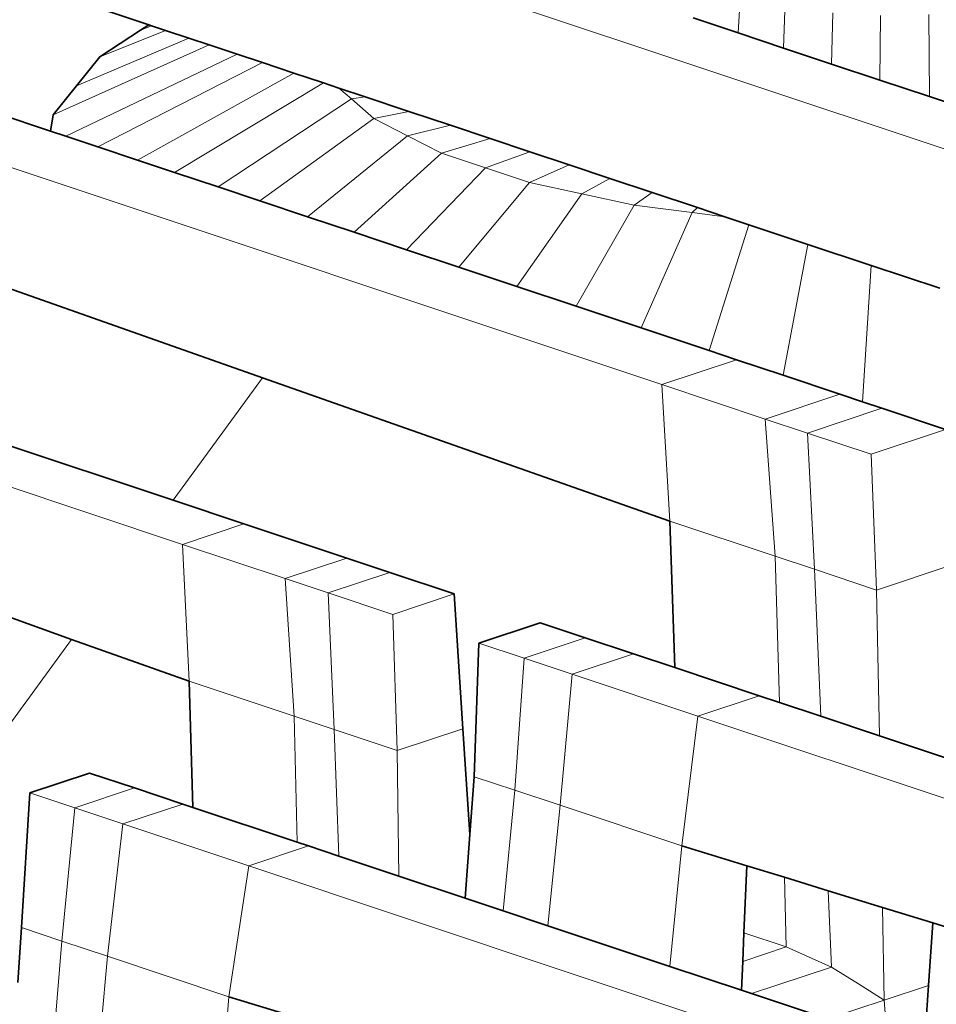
# Model space of a CAD drawing. Header units: inches. Extents: x 0 to 12.9, y 0 to 8.3.
# Tile 39 of 52: x 7.389 to 7.654, y 2.849 to 3.135. Entities that reach past the tile are written whole.
import ezdxf

# ---------------------------------------------------------------- set-up
doc = ezdxf.new("R2010")
doc.units = ezdxf.units.IN
doc.header["$MEASUREMENT"] = 0
doc.layers.add('Default', color=7, linetype='Continuous')

# ---------------------------------------------------------------- blocks, each defined once
blk = doc.blocks.new('MODEL_3')
at = {"lineweight": 0}
for p, q in [((7.71495, 3.0778), (7.3654, 3.19432)), ((7.3654, 3.19432), (7.71495, 3.0778)), ((7.3654, 3.15348), (7.42596, 3.13329)), ((7.42596, 3.13329), (7.3654, 3.15348)), ((7.59676, 3.13091), (7.59719, 3.13913)), ((7.59719, 3.13913), (7.59676, 3.13091)), ((7.60986, 3.12654), (7.61028, 3.13745)), ((7.61028, 3.13745), (7.60986, 3.12654)), ((7.62379, 3.1219), (7.62412, 3.13672)), ((7.62412, 3.13672), (7.62379, 3.1219)), ((7.65214, 3.11245), (7.65196, 3.13624)), ((7.65196, 3.13624), (7.65214, 3.11245)), ((7.42596, 3.13329), (7.42361, 3.13176)), ((7.42682, 3.133), (7.42596, 3.13329)), ((7.59676, 3.13091), (7.58373, 3.13525)), ((7.58373, 3.13525), (7.59676, 3.13091)), ((7.63782, 3.11722), (7.63797, 3.13599)), ((7.63797, 3.13599), (7.63782, 3.11722)), ((7.42361, 3.13176), (7.41176, 3.124)), ((7.41176, 3.124), (7.42361, 3.13176)), ((7.43084, 3.13166), (7.41176, 3.124)), ((7.41176, 3.124), (7.43084, 3.13166)), ((7.42361, 3.13176), (7.42682, 3.133)), ((7.42682, 3.133), (7.43084, 3.13166)), ((7.43084, 3.13166), (7.42682, 3.133)), ((7.43084, 3.13166), (7.43754, 3.12943)), ((7.43754, 3.12943), (7.43084, 3.13166)), ((7.60986, 3.12654), (7.59676, 3.13091)), ((7.59676, 3.13091), (7.60986, 3.12654)), ((7.39825, 3.10718), (7.4435, 3.12744)), ((7.4435, 3.12744), (7.39825, 3.10718)), ((7.43754, 3.12943), (7.405, 3.11559)), ((7.405, 3.11559), (7.43754, 3.12943)), ((7.43754, 3.12943), (7.4435, 3.12744)), ((7.4435, 3.12744), (7.43754, 3.12943)), ((7.4435, 3.12744), (7.45157, 3.12476)), ((7.45157, 3.12476), (7.4435, 3.12744)), ((7.45157, 3.12476), (7.402, 3.10095)), ((7.402, 3.10095), (7.45157, 3.12476)), ((7.45157, 3.12476), (7.45893, 3.1223)), ((7.45893, 3.1223), (7.45157, 3.12476)), ((7.62379, 3.1219), (7.60986, 3.12654)), ((7.60986, 3.12654), (7.62379, 3.1219)), ((7.41176, 3.124), (7.405, 3.11559)), ((7.405, 3.11559), (7.41176, 3.124)), ((7.45893, 3.1223), (7.41125, 3.09787)), ((7.41125, 3.09787), (7.45893, 3.1223)), ((7.45893, 3.1223), (7.46805, 3.11926)), ((7.46805, 3.11926), (7.45893, 3.1223)), ((7.63782, 3.11722), (7.62379, 3.1219)), ((7.62379, 3.1219), (7.63782, 3.11722)), ((7.46805, 3.11926), (7.4227, 3.09405)), ((7.4227, 3.09405), (7.46805, 3.11926)), ((7.46805, 3.11926), (7.47657, 3.11642)), ((7.47657, 3.11642), (7.46805, 3.11926)), ((7.47657, 3.11642), (7.43341, 3.09048)), ((7.43341, 3.09048), (7.47657, 3.11642)), ((7.47657, 3.11642), (7.48104, 3.11493)), ((7.48104, 3.11493), (7.47657, 3.11642)), ((7.65214, 3.11245), (7.63782, 3.11722)), ((7.63782, 3.11722), (7.65214, 3.11245)), ((7.405, 3.11559), (7.39825, 3.10718)), ((7.39825, 3.10718), (7.405, 3.11559)), ((7.48104, 3.11493), (7.48467, 3.11178)), ((7.48867, 3.11239), (7.48104, 3.11493)), ((7.3975, 3.10245), (7.3709, 3.11132)), ((7.3709, 3.11132), (7.3975, 3.10245)), ((7.48467, 3.11178), (7.44604, 3.08627)), ((7.44604, 3.08627), (7.48467, 3.11178)), ((7.48467, 3.11178), (7.48867, 3.11239)), ((7.49114, 3.10616), (7.48467, 3.11178)), ((7.48467, 3.11178), (7.49114, 3.10616)), ((7.48867, 3.11239), (7.50136, 3.10816)), ((7.50136, 3.10816), (7.48867, 3.11239)), ((7.66662, 3.10762), (7.65214, 3.11245)), ((7.65214, 3.11245), (7.66662, 3.10762)), ((7.50136, 3.10816), (7.49114, 3.10616)), ((7.49114, 3.10616), (7.50136, 3.10816)), ((7.50136, 3.10816), (7.5134, 3.10414)), ((7.5134, 3.10414), (7.50136, 3.10816)), ((7.39825, 3.10718), (7.3975, 3.10245)), ((7.3975, 3.10245), (7.39825, 3.10718)), ((7.49114, 3.10616), (7.45812, 3.08224)), ((7.45812, 3.08224), (7.49114, 3.10616)), ((7.50097, 3.10112), (7.49114, 3.10616)), ((7.49114, 3.10616), (7.50097, 3.10112)), ((7.34931, 3.10412), (7.57466, 3.02901)), ((7.57466, 3.02901), (7.34931, 3.10412)), ((7.402, 3.10095), (7.3975, 3.10245)), ((7.3975, 3.10245), (7.402, 3.10095)), ((7.5134, 3.10414), (7.50097, 3.10112)), ((7.50097, 3.10112), (7.5134, 3.10414)), ((7.5134, 3.10414), (7.52493, 3.1003)), ((7.52493, 3.1003), (7.5134, 3.10414)), ((7.41125, 3.09787), (7.402, 3.10095)), ((7.402, 3.10095), (7.41125, 3.09787)), ((7.50097, 3.10112), (7.47194, 3.07763)), ((7.47194, 3.07763), (7.50097, 3.10112)), ((7.5108, 3.09607), (7.50097, 3.10112)), ((7.50097, 3.10112), (7.5108, 3.09607)), ((7.52493, 3.1003), (7.5108, 3.09607)), ((7.5108, 3.09607), (7.52493, 3.1003)), ((7.52493, 3.1003), (7.53635, 3.09649)), ((7.53635, 3.09649), (7.52493, 3.1003)), ((7.4227, 3.09405), (7.41125, 3.09787)), ((7.41125, 3.09787), (7.4227, 3.09405)), ((7.5108, 3.09607), (7.48547, 3.07313)), ((7.48547, 3.07313), (7.5108, 3.09607)), ((7.52356, 3.09182), (7.5108, 3.09607)), ((7.5108, 3.09607), (7.52356, 3.09182)), ((7.53635, 3.09649), (7.52356, 3.09182)), ((7.52356, 3.09182), (7.53635, 3.09649)), ((7.53635, 3.09649), (7.54777, 3.09268)), ((7.54777, 3.09268), (7.53635, 3.09649)), ((7.43341, 3.09048), (7.4227, 3.09405)), ((7.4227, 3.09405), (7.43341, 3.09048)), ((7.44604, 3.08627), (7.43341, 3.09048)), ((7.43341, 3.09048), (7.44604, 3.08627)), ((7.52356, 3.09182), (7.50064, 3.06807)), ((7.50064, 3.06807), (7.52356, 3.09182)), ((7.53632, 3.08756), (7.52356, 3.09182)), ((7.52356, 3.09182), (7.53632, 3.08756)), ((7.54777, 3.09268), (7.53632, 3.08756)), ((7.53632, 3.08756), (7.54777, 3.09268)), ((7.54777, 3.09268), (7.55953, 3.08877)), ((7.55953, 3.08877), (7.54777, 3.09268)), ((7.53632, 3.08756), (7.51581, 3.06301)), ((7.51581, 3.06301), (7.53632, 3.08756)), ((7.55146, 3.08429), (7.53632, 3.08756)), ((7.53632, 3.08756), (7.55146, 3.08429)), ((7.55953, 3.08877), (7.55146, 3.08429)), ((7.55146, 3.08429), (7.55953, 3.08877)), ((7.55953, 3.08877), (7.5718, 3.08467)), ((7.5718, 3.08467), (7.55953, 3.08877)), ((7.45812, 3.08224), (7.44604, 3.08627)), ((7.44604, 3.08627), (7.45812, 3.08224)), ((7.5718, 3.08467), (7.56659, 3.08101)), ((7.56659, 3.08101), (7.5718, 3.08467)), ((7.5718, 3.08467), (7.58497, 3.08028)), ((7.58497, 3.08028), (7.5718, 3.08467)), ((7.47194, 3.07763), (7.45812, 3.08224)), ((7.45812, 3.08224), (7.47194, 3.07763)), ((7.55146, 3.08429), (7.53261, 3.05741)), ((7.53261, 3.05741), (7.55146, 3.08429)), ((7.56659, 3.08101), (7.55146, 3.08429)), ((7.55146, 3.08429), (7.56659, 3.08101)), ((7.43303, 2.99546), (7.17705, 3.08079)), ((7.17705, 3.08079), (7.43303, 2.99546)), ((7.56659, 3.08101), (7.54977, 3.05169)), ((7.54977, 3.05169), (7.56659, 3.08101)), ((7.58344, 3.07886), (7.56659, 3.08101)), ((7.56659, 3.08101), (7.58344, 3.07886)), ((7.58497, 3.08028), (7.58344, 3.07886)), ((7.59287, 3.07765), (7.58497, 3.08028)), ((7.48547, 3.07313), (7.47194, 3.07763)), ((7.47194, 3.07763), (7.48547, 3.07313)), ((7.58344, 3.07886), (7.56861, 3.04541)), ((7.56861, 3.04541), (7.58344, 3.07886)), ((7.58344, 3.07886), (7.59287, 3.07765)), ((7.59287, 3.07765), (7.59986, 3.07532)), ((7.59986, 3.07532), (7.59287, 3.07765)), ((7.15923, 3.07485), (7.43571, 2.9827)), ((7.43571, 2.9827), (7.15923, 3.07485)), ((7.59986, 3.07532), (7.58829, 3.03885)), ((7.58829, 3.03885), (7.59986, 3.07532)), ((7.59986, 3.07532), (7.61696, 3.06962)), ((7.61696, 3.06962), (7.59986, 3.07532)), ((7.50064, 3.06807), (7.48547, 3.07313)), ((7.48547, 3.07313), (7.50064, 3.06807)), ((7.34933, 3.06959), (7.45895, 3.03098)), ((7.45895, 3.03098), (7.34933, 3.06959)), ((7.51581, 3.06301), (7.50064, 3.06807)), ((7.50064, 3.06807), (7.51581, 3.06301)), ((7.61696, 3.06962), (7.60978, 3.03169)), ((7.60978, 3.03169), (7.61696, 3.06962)), ((7.61696, 3.06962), (7.63523, 3.06353)), ((7.63523, 3.06353), (7.61696, 3.06962)), ((7.53261, 3.05741), (7.51581, 3.06301)), ((7.51581, 3.06301), (7.53261, 3.05741)), ((7.63523, 3.06353), (7.63273, 3.02404)), ((7.63273, 3.02404), (7.63523, 3.06353)), ((7.63523, 3.06353), (7.65512, 3.0569)), ((7.65512, 3.0569), (7.63523, 3.06353)), ((7.54977, 3.05169), (7.53261, 3.05741)), ((7.53261, 3.05741), (7.54977, 3.05169)), ((7.56861, 3.04541), (7.54977, 3.05169)), ((7.54977, 3.05169), (7.56861, 3.04541)), ((7.58829, 3.03885), (7.56861, 3.04541)), ((7.56861, 3.04541), (7.58829, 3.03885)), ((7.57466, 3.02901), (7.59624, 3.0362)), ((7.59624, 3.0362), (7.57466, 3.02901)), ((7.59624, 3.0362), (7.58829, 3.03885)), ((7.58829, 3.03885), (7.59624, 3.0362)), ((7.60978, 3.03169), (7.59624, 3.0362)), ((7.59624, 3.0362), (7.60978, 3.03169)), ((7.45895, 3.03098), (7.43303, 2.99546)), ((7.43303, 2.99546), (7.45895, 3.03098)), ((7.45895, 3.03098), (7.57692, 2.98943)), ((7.57692, 2.98943), (7.45895, 3.03098)), ((7.62619, 3.02622), (7.60978, 3.03169)), ((7.60978, 3.03169), (7.62619, 3.02622)), ((7.57692, 2.98943), (7.57466, 3.02901)), ((7.57466, 3.02901), (7.6046, 3.01902)), ((7.57466, 3.02901), (7.57692, 2.98943)), ((7.6046, 3.01902), (7.57466, 3.02901)), ((7.62619, 3.02622), (7.6046, 3.01902)), ((7.6046, 3.01902), (7.62619, 3.02622)), ((7.63273, 3.02404), (7.62619, 3.02622)), ((7.62619, 3.02622), (7.63273, 3.02404)), ((7.6168, 3.01496), (7.63838, 3.02215)), ((7.63838, 3.02215), (7.6168, 3.01496)), ((7.63838, 3.02215), (7.63273, 3.02404)), ((7.63273, 3.02404), (7.63838, 3.02215)), ((7.65684, 3.016), (7.63838, 3.02215)), ((7.63838, 3.02215), (7.65684, 3.016)), ((7.6046, 3.01902), (7.60747, 2.97925)), ((7.60747, 2.97925), (7.6046, 3.01902)), ((7.6046, 3.01902), (7.6168, 3.01496)), ((7.6168, 3.01496), (7.6046, 3.01902)), ((7.23143, 3.01678), (7.40364, 2.95517)), ((7.40364, 2.95517), (7.23143, 3.01678)), ((7.6168, 3.01496), (7.61882, 2.97547)), ((7.63525, 3.00881), (7.6168, 3.01496)), ((7.6168, 3.01496), (7.63525, 3.00881)), ((7.61882, 2.97547), (7.6168, 3.01496)), ((7.63525, 3.00881), (7.65684, 3.016)), ((7.65684, 3.016), (7.63525, 3.00881)), ((7.63685, 2.96946), (7.63525, 3.00881)), ((7.63525, 3.00881), (7.63685, 2.96946)), ((7.45352, 2.98863), (7.43303, 2.99546)), ((7.43303, 2.99546), (7.45352, 2.98863)), ((7.43571, 2.9827), (7.45352, 2.98863)), ((7.45352, 2.98863), (7.43571, 2.9827)), ((7.48334, 2.97869), (7.45352, 2.98863)), ((7.45352, 2.98863), (7.48334, 2.97869)), ((7.57692, 2.98943), (7.57836, 2.94696)), ((7.57836, 2.94696), (7.57692, 2.98943)), ((7.57692, 2.98943), (7.60747, 2.97925)), ((7.60747, 2.97925), (7.57692, 2.98943)), ((7.46554, 2.97276), (7.43571, 2.9827)), ((7.43765, 2.94301), (7.43571, 2.9827)), ((7.43571, 2.9827), (7.46554, 2.97276)), ((7.43571, 2.9827), (7.43765, 2.94301)), ((7.60747, 2.97925), (7.60867, 2.93686)), ((7.61882, 2.97547), (7.60747, 2.97925)), ((7.60747, 2.97925), (7.61882, 2.97547)), ((7.60867, 2.93686), (7.60747, 2.97925)), ((7.46554, 2.97276), (7.48334, 2.97869)), ((7.48334, 2.97869), (7.46554, 2.97276)), ((7.49579, 2.97454), (7.48334, 2.97869)), ((7.48334, 2.97869), (7.49579, 2.97454)), ((7.63685, 2.96946), (7.65843, 2.97665)), ((7.65843, 2.97665), (7.63685, 2.96946)), ((7.49579, 2.97454), (7.47799, 2.96861)), ((7.47799, 2.96861), (7.49579, 2.97454)), ((7.5145, 2.96831), (7.49579, 2.97454)), ((7.49579, 2.97454), (7.5145, 2.96831)), ((7.62065, 2.93287), (7.61882, 2.97547)), ((7.61882, 2.97547), (7.63685, 2.96946)), ((7.61882, 2.97547), (7.62065, 2.93287)), ((7.63685, 2.96946), (7.61882, 2.97547)), ((7.47799, 2.96861), (7.46554, 2.97276)), ((7.46554, 2.97276), (7.47799, 2.96861)), ((7.46807, 2.93287), (7.46554, 2.97276)), ((7.46554, 2.97276), (7.46807, 2.93287)), ((7.4967, 2.96237), (7.47799, 2.96861)), ((7.47799, 2.96861), (7.47966, 2.929)), ((7.47966, 2.929), (7.47799, 2.96861)), ((7.47799, 2.96861), (7.4967, 2.96237)), ((7.5145, 2.96831), (7.4967, 2.96237)), ((7.4967, 2.96237), (7.5145, 2.96831)), ((7.51698, 2.92925), (7.5145, 2.96831)), ((7.5145, 2.96831), (7.51698, 2.92925)), ((7.63763, 2.92721), (7.63685, 2.96946)), ((7.63685, 2.96946), (7.63763, 2.92721)), ((7.49795, 2.92291), (7.4967, 2.96237)), ((7.4967, 2.96237), (7.49795, 2.92291)), ((7.53937, 2.95996), (7.52165, 2.95405)), ((7.52165, 2.95405), (7.53937, 2.95996)), ((7.55241, 2.95561), (7.53937, 2.95996)), ((7.53937, 2.95996), (7.55241, 2.95561)), ((7.38186, 2.92534), (7.40364, 2.95517)), ((7.40364, 2.95517), (7.38186, 2.92534)), ((7.40364, 2.95517), (7.43765, 2.94301)), ((7.43765, 2.94301), (7.40364, 2.95517)), ((7.52165, 2.95405), (7.52029, 2.91537)), ((7.52029, 2.91537), (7.52165, 2.95405)), ((7.53469, 2.9497), (7.52165, 2.95405)), ((7.52165, 2.95405), (7.53469, 2.9497)), ((7.53469, 2.9497), (7.55241, 2.95561)), ((7.55241, 2.95561), (7.53469, 2.9497)), ((7.56639, 2.95095), (7.55241, 2.95561)), ((7.55241, 2.95561), (7.56639, 2.95095)), ((7.56639, 2.95095), (7.54866, 2.94505)), ((7.54866, 2.94505), (7.56639, 2.95095)), ((7.57836, 2.94696), (7.56639, 2.95095)), ((7.56639, 2.95095), (7.57836, 2.94696)), ((7.532, 2.91147), (7.53469, 2.9497)), ((7.53469, 2.9497), (7.532, 2.91147)), ((7.54866, 2.94505), (7.53469, 2.9497)), ((7.53469, 2.9497), (7.54866, 2.94505)), ((7.54518, 2.90707), (7.54866, 2.94505)), ((7.54866, 2.94505), (7.54518, 2.90707)), ((7.58509, 2.9329), (7.54866, 2.94505)), ((7.54866, 2.94505), (7.58509, 2.9329)), ((7.57836, 2.94696), (7.60282, 2.93881)), ((7.60282, 2.93881), (7.57836, 2.94696)), ((7.43765, 2.94301), (7.43877, 2.90644)), ((7.43877, 2.90644), (7.43765, 2.94301)), ((7.43765, 2.94301), (7.46807, 2.93287)), ((7.46807, 2.93287), (7.43765, 2.94301)), ((7.60282, 2.93881), (7.58509, 2.9329)), ((7.58509, 2.9329), (7.60282, 2.93881)), ((7.60282, 2.93881), (7.60867, 2.93686)), ((7.60867, 2.93686), (7.60282, 2.93881)), ((7.60867, 2.93686), (7.62065, 2.93287)), ((7.62065, 2.93287), (7.60867, 2.93686)), ((7.47966, 2.929), (7.46807, 2.93287)), ((7.46807, 2.93287), (7.46901, 2.89637)), ((7.46901, 2.89637), (7.46807, 2.93287)), ((7.46807, 2.93287), (7.47966, 2.929)), ((7.58509, 2.9329), (7.58043, 2.89532)), ((7.58043, 2.89532), (7.58509, 2.9329)), ((7.85699, 2.84227), (7.58509, 2.9329)), ((7.58509, 2.9329), (7.85699, 2.84227)), ((7.62065, 2.93287), (7.63763, 2.92721)), ((7.63763, 2.92721), (7.62065, 2.93287)), ((7.47966, 2.929), (7.48107, 2.89234)), ((7.49795, 2.92291), (7.47966, 2.929)), ((7.48107, 2.89234), (7.47966, 2.929)), ((7.47966, 2.929), (7.49795, 2.92291)), ((7.51698, 2.92925), (7.49795, 2.92291)), ((7.49795, 2.92291), (7.51698, 2.92925)), ((7.51904, 2.89861), (7.51698, 2.92925)), ((7.51698, 2.92925), (7.51904, 2.89861)), ((7.63763, 2.92721), (7.65648, 2.92092)), ((7.65648, 2.92092), (7.63763, 2.92721)), ((7.49839, 2.88657), (7.49795, 2.92291)), ((7.49795, 2.92291), (7.49839, 2.88657)), ((7.4088, 2.91643), (7.39148, 2.91066)), ((7.39148, 2.91066), (7.4088, 2.91643)), ((7.42184, 2.91209), (7.4088, 2.91643)), ((7.4088, 2.91643), (7.42184, 2.91209)), ((7.52029, 2.91537), (7.51904, 2.89861)), ((7.51904, 2.89861), (7.52029, 2.91537)), ((7.52029, 2.91537), (7.532, 2.91147)), ((7.532, 2.91147), (7.52029, 2.91537)), ((7.39148, 2.91066), (7.38913, 2.87165)), ((7.38913, 2.87165), (7.39148, 2.91066)), ((7.39148, 2.91066), (7.40452, 2.90631)), ((7.40452, 2.90631), (7.39148, 2.91066)), ((7.40452, 2.90631), (7.42184, 2.91209)), ((7.42184, 2.91209), (7.40452, 2.90631)), ((7.42184, 2.91209), (7.43581, 2.90743)), ((7.43581, 2.90743), (7.42184, 2.91209)), ((7.52869, 2.87647), (7.532, 2.91147)), ((7.532, 2.91147), (7.52869, 2.87647)), ((7.54518, 2.90707), (7.532, 2.91147)), ((7.532, 2.91147), (7.54518, 2.90707)), ((7.40084, 2.86774), (7.40452, 2.90631)), ((7.40452, 2.90631), (7.40084, 2.86774)), ((7.41849, 2.90166), (7.40452, 2.90631)), ((7.40452, 2.90631), (7.41849, 2.90166)), ((7.41849, 2.90166), (7.43581, 2.90743)), ((7.43581, 2.90743), (7.41849, 2.90166)), ((7.43581, 2.90743), (7.43877, 2.90644)), ((7.43877, 2.90644), (7.43581, 2.90743)), ((7.43877, 2.90644), (7.46901, 2.89637)), ((7.46901, 2.89637), (7.43877, 2.90644)), ((7.54518, 2.90707), (7.54162, 2.87216)), ((7.54162, 2.87216), (7.54518, 2.90707)), ((7.58043, 2.89532), (7.54518, 2.90707)), ((7.54518, 2.90707), (7.58043, 2.89532)), ((7.41849, 2.90166), (7.41402, 2.86335)), ((7.41402, 2.86335), (7.41849, 2.90166)), ((7.45493, 2.88951), (7.41849, 2.90166)), ((7.41849, 2.90166), (7.45493, 2.88951)), ((7.46901, 2.89637), (7.47225, 2.89529)), ((7.47225, 2.89529), (7.46901, 2.89637)), ((7.51766, 2.88015), (7.51904, 2.89861)), ((7.51904, 2.89861), (7.51766, 2.88015)), ((7.45493, 2.88951), (7.47225, 2.89529)), ((7.47225, 2.89529), (7.45493, 2.88951)), ((7.47225, 2.89529), (7.48107, 2.89234)), ((7.48107, 2.89234), (7.47225, 2.89529)), ((7.58043, 2.89532), (7.57698, 2.86037)), ((7.57698, 2.86037), (7.58043, 2.89532)), ((7.58043, 2.89532), (7.59922, 2.88955)), ((7.59922, 2.88955), (7.58043, 2.89532)), ((7.48107, 2.89234), (7.49839, 2.88657)), ((7.49839, 2.88657), (7.48107, 2.89234)), ((7.44921, 2.85157), (7.45493, 2.88951)), ((7.45493, 2.88951), (7.44921, 2.85157)), ((7.67297, 2.81679), (7.45493, 2.88951)), ((7.45493, 2.88951), (7.67297, 2.81679)), ((7.59922, 2.88955), (7.59842, 2.87011)), ((7.59842, 2.87011), (7.59922, 2.88955)), ((7.61011, 2.8862), (7.59922, 2.88955)), ((7.59922, 2.88955), (7.61011, 2.8862)), ((7.49839, 2.88657), (7.51766, 2.88015)), ((7.51766, 2.88015), (7.49839, 2.88657)), ((7.62283, 2.88229), (7.61011, 2.8862)), ((7.61068, 2.86602), (7.61011, 2.8862)), ((7.61011, 2.8862), (7.62283, 2.88229)), ((7.61011, 2.8862), (7.61068, 2.86602)), ((7.63856, 2.87745), (7.62283, 2.88229)), ((7.62378, 2.8602), (7.62283, 2.88229)), ((7.62283, 2.88229), (7.63856, 2.87745)), ((7.62283, 2.88229), (7.62378, 2.8602)), ((7.51766, 2.88015), (7.52869, 2.87647)), ((7.52869, 2.87647), (7.51766, 2.88015)), ((7.52869, 2.87647), (7.54162, 2.87216)), ((7.54162, 2.87216), (7.52869, 2.87647)), ((7.65314, 2.87297), (7.63856, 2.87745)), ((7.63856, 2.87745), (7.63903, 2.85062)), ((7.63903, 2.85062), (7.63856, 2.87745)), ((7.63856, 2.87745), (7.65314, 2.87297)), ((7.38913, 2.87165), (7.38804, 2.85572)), ((7.38804, 2.85572), (7.38913, 2.87165)), ((7.40084, 2.86774), (7.38913, 2.87165)), ((7.38913, 2.87165), (7.40084, 2.86774)), ((7.54162, 2.87216), (7.57698, 2.86037)), ((7.57698, 2.86037), (7.54162, 2.87216)), ((7.65188, 2.85489), (7.65314, 2.87297)), ((7.65314, 2.87297), (7.65188, 2.85489)), ((7.65314, 2.87297), (7.66318, 2.86988)), ((7.66318, 2.86988), (7.65314, 2.87297)), ((7.59842, 2.87011), (7.59807, 2.86182)), ((7.59807, 2.86182), (7.59842, 2.87011)), ((7.61068, 2.86602), (7.59842, 2.87011)), ((7.59842, 2.87011), (7.61068, 2.86602)), ((7.39136, 2.75765), (7.40084, 2.86774)), ((7.40084, 2.86774), (7.39136, 2.75765)), ((7.41402, 2.86335), (7.40084, 2.86774)), ((7.40084, 2.86774), (7.41402, 2.86335)), ((7.59807, 2.86182), (7.61068, 2.86602)), ((7.61068, 2.86602), (7.59807, 2.86182)), ((7.62378, 2.8602), (7.61068, 2.86602)), ((7.61068, 2.86602), (7.62378, 2.8602)), ((7.41402, 2.86335), (7.40398, 2.75494)), ((7.40398, 2.75494), (7.41402, 2.86335)), ((7.44921, 2.85157), (7.41402, 2.86335)), ((7.41402, 2.86335), (7.44921, 2.85157)), ((7.57698, 2.86037), (7.59772, 2.85346)), ((7.59772, 2.85346), (7.57698, 2.86037)), ((7.59807, 2.86182), (7.59772, 2.85346)), ((7.59772, 2.85346), (7.59807, 2.86182)), ((7.60063, 2.85249), (7.62378, 2.8602)), ((7.62378, 2.8602), (7.60063, 2.85249)), ((7.62378, 2.8602), (7.63157, 2.85531)), ((7.63157, 2.85531), (7.62378, 2.8602)), ((7.63157, 2.85531), (7.63903, 2.85062)), ((7.63903, 2.85062), (7.63157, 2.85531)), ((7.63903, 2.85062), (7.65188, 2.85489)), ((7.65188, 2.85489), (7.63903, 2.85062)), ((7.65129, 2.84639), (7.65188, 2.85489)), ((7.65188, 2.85489), (7.65129, 2.84639)), ((7.44921, 2.85157), (7.43957, 2.74308)), ((7.43957, 2.74308), (7.44921, 2.85157)), ((7.46792, 2.84589), (7.44921, 2.85157)), ((7.44921, 2.85157), (7.46792, 2.84589)), ((7.59772, 2.85346), (7.60063, 2.85249)), ((7.60063, 2.85249), (7.59772, 2.85346)), ((7.60063, 2.85249), (7.62266, 2.84515)), ((7.62266, 2.84515), (7.60063, 2.85249)), ((7.62266, 2.84515), (7.63903, 2.85062)), ((7.63903, 2.85062), (7.62266, 2.84515)), ((7.63966, 2.84251), (7.63903, 2.85062)), ((7.63903, 2.85062), (7.63966, 2.84251))]:
    blk.add_line(p, q, dxfattribs=at).dxf.unprotected_set("ltscale", 0)
at = {"lineweight": 35}
for p, q in [((7.3654, 3.15348), (7.42596, 3.13329)), ((7.42361, 3.13176), (7.42596, 3.13329)), ((7.42596, 3.13329), (7.42682, 3.133)), ((7.58373, 3.13525), (7.59676, 3.13091)), ((7.41176, 3.124), (7.42361, 3.13176)), ((7.42682, 3.133), (7.43084, 3.13166)), ((7.43084, 3.13166), (7.43754, 3.12943)), ((7.59676, 3.13091), (7.60986, 3.12654)), ((7.43754, 3.12943), (7.4435, 3.12744)), ((7.4435, 3.12744), (7.45157, 3.12476)), ((7.45157, 3.12476), (7.45893, 3.1223)), ((7.60986, 3.12654), (7.62379, 3.1219)), ((7.405, 3.11559), (7.41176, 3.124)), ((7.45893, 3.1223), (7.46805, 3.11926)), ((7.62379, 3.1219), (7.63782, 3.11722)), ((7.46805, 3.11926), (7.47657, 3.11642)), ((7.47657, 3.11642), (7.48104, 3.11493)), ((7.63782, 3.11722), (7.65214, 3.11245)), ((7.39825, 3.10718), (7.405, 3.11559)), ((7.48104, 3.11493), (7.48867, 3.11239)), ((7.3975, 3.10245), (7.3709, 3.11132)), ((7.48867, 3.11239), (7.50136, 3.10816)), ((7.65214, 3.11245), (7.66662, 3.10762)), ((7.50136, 3.10816), (7.5134, 3.10414)), ((7.3975, 3.10245), (7.39825, 3.10718)), ((7.402, 3.10095), (7.3975, 3.10245)), ((7.5134, 3.10414), (7.52493, 3.1003)), ((7.41125, 3.09787), (7.402, 3.10095)), ((7.52493, 3.1003), (7.53635, 3.09649)), ((7.4227, 3.09405), (7.41125, 3.09787)), ((7.53635, 3.09649), (7.54777, 3.09268)), ((7.43341, 3.09048), (7.4227, 3.09405)), ((7.44604, 3.08627), (7.43341, 3.09048)), ((7.54777, 3.09268), (7.55953, 3.08877)), ((7.55953, 3.08877), (7.5718, 3.08467)), ((7.45812, 3.08224), (7.44604, 3.08627)), ((7.5718, 3.08467), (7.58497, 3.08028)), ((7.47194, 3.07763), (7.45812, 3.08224)), ((7.43303, 2.99546), (7.17705, 3.08079)), ((7.58497, 3.08028), (7.59287, 3.07765)), ((7.48547, 3.07313), (7.47194, 3.07763)), ((7.59287, 3.07765), (7.59986, 3.07532)), ((7.59986, 3.07532), (7.61696, 3.06962)), ((7.50064, 3.06807), (7.48547, 3.07313)), ((7.34933, 3.06959), (7.45895, 3.03098)), ((7.51581, 3.06301), (7.50064, 3.06807)), ((7.61696, 3.06962), (7.63523, 3.06353)), ((7.53261, 3.05741), (7.51581, 3.06301)), ((7.63523, 3.06353), (7.65512, 3.0569)), ((7.54977, 3.05169), (7.53261, 3.05741)), ((7.56861, 3.04541), (7.54977, 3.05169)), ((7.58829, 3.03885), (7.56861, 3.04541)), ((7.59624, 3.0362), (7.58829, 3.03885)), ((7.60978, 3.03169), (7.59624, 3.0362)), ((7.45895, 3.03098), (7.57692, 2.98943)), ((7.62619, 3.02622), (7.60978, 3.03169)), ((7.62619, 3.02622), (7.63273, 3.02404)), ((7.63273, 3.02404), (7.63838, 3.02215)), ((7.63838, 3.02215), (7.65684, 3.016)), ((7.23143, 3.01678), (7.40364, 2.95517)), ((7.45352, 2.98863), (7.43303, 2.99546)), ((7.48334, 2.97869), (7.45352, 2.98863)), ((7.57692, 2.98943), (7.57836, 2.94696)), ((7.48334, 2.97869), (7.49579, 2.97454)), ((7.49579, 2.97454), (7.5145, 2.96831)), ((7.5145, 2.96831), (7.51698, 2.92925)), ((7.53937, 2.95996), (7.52165, 2.95405)), ((7.55241, 2.95561), (7.53937, 2.95996)), ((7.40364, 2.95517), (7.43765, 2.94301)), ((7.52029, 2.91537), (7.52165, 2.95405)), ((7.55241, 2.95561), (7.56639, 2.95095)), ((7.56639, 2.95095), (7.57836, 2.94696)), ((7.57836, 2.94696), (7.60282, 2.93881)), ((7.43877, 2.90644), (7.43765, 2.94301)), ((7.60282, 2.93881), (7.60867, 2.93686)), ((7.60867, 2.93686), (7.62065, 2.93287)), ((7.62065, 2.93287), (7.63763, 2.92721)), ((7.51698, 2.92925), (7.51904, 2.89861)), ((7.63763, 2.92721), (7.65648, 2.92092)), ((7.39148, 2.91066), (7.4088, 2.91643)), ((7.42184, 2.91209), (7.4088, 2.91643)), ((7.51904, 2.89861), (7.52029, 2.91537)), ((7.38913, 2.87165), (7.39148, 2.91066)), ((7.43581, 2.90743), (7.42184, 2.91209)), ((7.43877, 2.90644), (7.43581, 2.90743)), ((7.46901, 2.89637), (7.43877, 2.90644)), ((7.47225, 2.89529), (7.46901, 2.89637)), ((7.51766, 2.88015), (7.51904, 2.89861)), ((7.48107, 2.89234), (7.47225, 2.89529)), ((7.58043, 2.89532), (7.59922, 2.88955)), ((7.49839, 2.88657), (7.48107, 2.89234)), ((7.59842, 2.87011), (7.59922, 2.88955)), ((7.59922, 2.88955), (7.61011, 2.8862)), ((7.51766, 2.88015), (7.49839, 2.88657)), ((7.61011, 2.8862), (7.62283, 2.88229)), ((7.62283, 2.88229), (7.63856, 2.87745)), ((7.52869, 2.87647), (7.51766, 2.88015)), ((7.54162, 2.87216), (7.52869, 2.87647)), ((7.63856, 2.87745), (7.65314, 2.87297)), ((7.38804, 2.85572), (7.38913, 2.87165)), ((7.57698, 2.86037), (7.54162, 2.87216)), ((7.65188, 2.85489), (7.65314, 2.87297)), ((7.65314, 2.87297), (7.66318, 2.86988)), ((7.59807, 2.86182), (7.59842, 2.87011)), ((7.59772, 2.85346), (7.57698, 2.86037)), ((7.59772, 2.85346), (7.59807, 2.86182)), ((7.65129, 2.84639), (7.65188, 2.85489)), ((7.46792, 2.84589), (7.44921, 2.85157)), ((7.60063, 2.85249), (7.59772, 2.85346)), ((7.62266, 2.84515), (7.60063, 2.85249))]:
    blk.add_line(p, q, dxfattribs=at)
blk = doc.blocks.new('Page 1')
at = {"layer": 'Default'}
blk.add_blockref('MODEL_3', (0, 0), dxfattribs=at)

msp = doc.modelspace()

# ---------------------------------------------------------------- block references
msp.add_blockref('Page 1', (0, 0))

doc.saveas('drawing.dxf')
